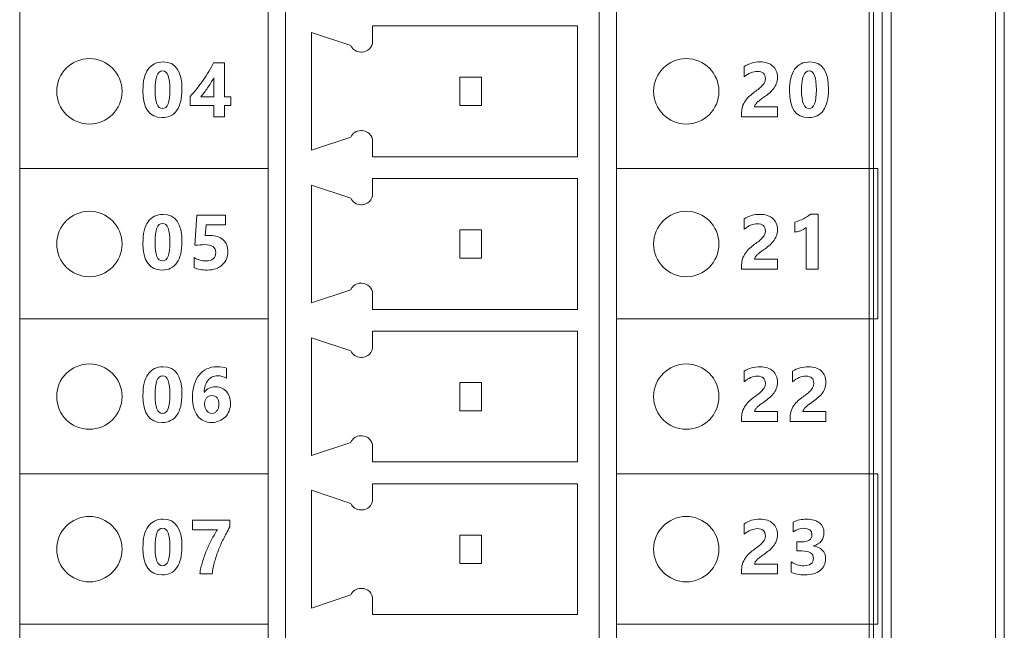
# Model space of a CAD drawing. Header units: millimetres. Extents: x 143 to 803, y 113 to 505.
# Tile 10 of 30: x 329 to 351, y 293 to 307. Entities that reach past the tile are written whole.
import ezdxf

# ---------------------------------------------------------------- set-up
doc = ezdxf.new("R2010")
doc.units = ezdxf.units.MM
doc.header["$MEASUREMENT"] = 0
doc.layers.add('layer 1', color=7, linetype='Continuous')

msp = doc.modelspace()

# ---------------------------------------------------------------- linework, layer by layer
at = {"layer": 'layer 1', "color": 250, "lineweight": 9}
for points in [[(348.183, 253.331), (348.183, 253.331), (348.183, 347.33), (348.183, 347.33)], [(348.283, 253.331), (348.283, 253.331), (348.283, 347.33), (348.283, 347.33)], [(348.483, 347.33), (348.483, 347.33), (348.483, 253.331), (348.483, 253.331)], [(348.683, 347.33), (348.683, 347.33), (348.683, 253.331), (348.683, 253.331)], [(351.083, 253.331), (351.083, 253.331), (351.083, 347.33), (351.083, 347.33)], [(351.283, 253.331), (351.283, 253.331), (351.283, 347.33), (351.283, 347.33)], [(341.983, 340.486), (341.983, 340.486), (341.983, 260.53), (341.983, 260.53)], [(328.683, 260.53), (328.683, 260.53), (328.683, 339.53), (328.683, 339.53)], [(342.383, 260.53), (342.383, 260.53), (342.383, 339.53), (342.383, 339.53)], [(334.383, 318.83), (334.383, 318.83), (334.383, 260.53), (334.383, 260.53)], [(334.783, 260.93), (334.783, 260.93), (334.783, 318.43), (334.783, 318.43)], [(341.483, 306.93), (341.483, 306.93), (336.783, 306.93), (336.783, 306.93)], [(336.783, 306.93), (336.783, 306.93), (336.783, 306.58), (336.783, 306.58)], [(341.483, 303.93), (341.483, 303.93), (341.483, 306.93), (341.483, 306.93)], [(335.383, 306.78), (335.383, 306.78), (336.283, 306.48), (336.283, 306.48)], [(335.383, 306.78), (335.383, 306.78), (335.383, 304.08), (335.383, 304.08)], [(336.283, 306.48), (336.323, 306.389), (336.413, 306.33), (336.512, 306.33)], [(336.533, 306.33), (336.533, 306.33), (336.512, 306.33), (336.512, 306.33)], [(339.283, 305.755), (339.283, 305.755), (338.783, 305.755), (338.783, 305.755)], [(338.783, 305.755), (338.783, 305.755), (338.783, 305.105), (338.783, 305.105)], [(339.283, 305.105), (339.283, 305.105), (339.283, 305.755), (339.283, 305.755)], [(338.783, 305.105), (338.783, 305.105), (339.283, 305.105), (339.283, 305.105)], [(336.512, 304.53), (336.413, 304.53), (336.323, 304.471), (336.283, 304.38)], [(336.512, 304.53), (336.512, 304.53), (336.533, 304.53), (336.533, 304.53)], [(336.283, 304.38), (336.283, 304.38), (335.383, 304.08), (335.383, 304.08)], [(336.783, 304.28), (336.783, 304.28), (336.783, 303.93), (336.783, 303.93)], [(336.783, 303.93), (336.783, 303.93), (341.483, 303.93), (341.483, 303.93)], [(341.483, 303.43), (341.483, 303.43), (336.783, 303.43), (336.783, 303.43)], [(336.783, 303.43), (336.783, 303.43), (336.783, 303.08), (336.783, 303.08)], [(341.483, 300.43), (341.483, 300.43), (341.483, 303.43), (341.483, 303.43)], [(335.383, 303.28), (335.383, 303.28), (336.283, 302.98), (336.283, 302.98)], [(335.383, 303.28), (335.383, 303.28), (335.383, 300.58), (335.383, 300.58)], [(336.283, 302.98), (336.323, 302.889), (336.413, 302.83), (336.512, 302.83)], [(336.533, 302.83), (336.533, 302.83), (336.512, 302.83), (336.512, 302.83)], [(339.283, 302.255), (339.283, 302.255), (338.783, 302.255), (338.783, 302.255)], [(338.783, 302.255), (338.783, 302.255), (338.783, 301.605), (338.783, 301.605)], [(339.283, 301.605), (339.283, 301.605), (339.283, 302.255), (339.283, 302.255)], [(338.783, 301.605), (338.783, 301.605), (339.283, 301.605), (339.283, 301.605)], [(336.512, 301.03), (336.413, 301.03), (336.323, 300.971), (336.283, 300.88)], [(336.512, 301.03), (336.512, 301.03), (336.533, 301.03), (336.533, 301.03)], [(336.283, 300.88), (336.283, 300.88), (335.383, 300.58), (335.383, 300.58)], [(336.783, 300.78), (336.783, 300.78), (336.783, 300.43), (336.783, 300.43)], [(336.783, 300.43), (336.783, 300.43), (341.483, 300.43), (341.483, 300.43)], [(341.483, 299.93), (341.483, 299.93), (336.783, 299.93), (336.783, 299.93)], [(336.783, 299.93), (336.783, 299.93), (336.783, 299.58), (336.783, 299.58)], [(341.483, 296.93), (341.483, 296.93), (341.483, 299.93), (341.483, 299.93)], [(335.383, 299.78), (335.383, 299.78), (336.283, 299.48), (336.283, 299.48)], [(335.383, 299.78), (335.383, 299.78), (335.383, 297.08), (335.383, 297.08)], [(336.283, 299.48), (336.323, 299.389), (336.413, 299.33), (336.512, 299.33)], [(336.533, 299.33), (336.533, 299.33), (336.512, 299.33), (336.512, 299.33)], [(339.283, 298.755), (339.283, 298.755), (338.783, 298.755), (338.783, 298.755)], [(338.783, 298.755), (338.783, 298.755), (338.783, 298.105), (338.783, 298.105)], [(339.283, 298.105), (339.283, 298.105), (339.283, 298.755), (339.283, 298.755)], [(338.783, 298.105), (338.783, 298.105), (339.283, 298.105), (339.283, 298.105)], [(336.512, 297.53), (336.413, 297.53), (336.323, 297.471), (336.283, 297.38)], [(336.512, 297.53), (336.512, 297.53), (336.533, 297.53), (336.533, 297.53)], [(336.283, 297.38), (336.283, 297.38), (335.383, 297.08), (335.383, 297.08)], [(336.783, 297.28), (336.783, 297.28), (336.783, 296.93), (336.783, 296.93)], [(336.783, 296.93), (336.783, 296.93), (341.483, 296.93), (341.483, 296.93)], [(341.483, 296.43), (341.483, 296.43), (336.783, 296.43), (336.783, 296.43)], [(336.783, 296.43), (336.783, 296.43), (336.783, 296.08), (336.783, 296.08)], [(341.483, 293.43), (341.483, 293.43), (341.483, 296.43), (341.483, 296.43)], [(335.383, 296.28), (335.383, 296.28), (336.283, 295.98), (336.283, 295.98)], [(335.383, 296.28), (335.383, 296.28), (335.383, 293.58), (335.383, 293.58)], [(336.283, 295.98), (336.323, 295.889), (336.413, 295.83), (336.512, 295.83)], [(336.533, 295.83), (336.533, 295.83), (336.512, 295.83), (336.512, 295.83)], [(339.283, 295.255), (339.283, 295.255), (338.783, 295.255), (338.783, 295.255)], [(338.783, 295.255), (338.783, 295.255), (338.783, 294.605), (338.783, 294.605)], [(339.283, 294.605), (339.283, 294.605), (339.283, 295.255), (339.283, 295.255)], [(338.783, 294.605), (338.783, 294.605), (339.283, 294.605), (339.283, 294.605)], [(336.512, 294.03), (336.413, 294.03), (336.323, 293.971), (336.283, 293.88)], [(336.512, 294.03), (336.512, 294.03), (336.533, 294.03), (336.533, 294.03)], [(336.283, 293.88), (336.283, 293.88), (335.383, 293.58), (335.383, 293.58)], [(336.783, 293.78), (336.783, 293.78), (336.783, 293.43), (336.783, 293.43)], [(336.783, 293.43), (336.783, 293.43), (341.483, 293.43), (341.483, 293.43)]]:
    msp.add_open_spline(points, degree=3, dxfattribs=at)
for points, knots in [([(336.533, 306.33), (336.599, 306.33), (336.663, 306.356), (336.71, 306.403), (336.71, 306.403), (336.757, 306.45), (336.783, 306.514), (336.783, 306.58)], [0, 0, 0, 0, 0.333333, 0.333333, 0.333333, 0.333333, 1, 1, 1, 1]), ([(330.283, 304.68), (330.697, 304.68), (331.033, 305.016), (331.033, 305.43), (331.033, 305.43), (331.033, 305.845), (330.697, 306.18), (330.283, 306.18), (330.283, 306.18), (329.869, 306.18), (329.533, 305.845), (329.533, 305.43), (329.533, 305.43), (329.533, 305.016), (329.869, 304.68), (330.283, 304.68)], [0, 0, 0, 0, 0.2, 0.2, 0.2, 0.2, 0.4, 0.4, 0.4, 0.4, 0.6, 0.6, 0.6, 0.6, 1, 1, 1, 1]), ([(331.953, 304.827), (331.659, 304.827), (331.512, 305.034), (331.512, 305.447), (331.512, 305.447), (331.512, 305.661), (331.552, 305.824), (331.631, 305.936), (331.631, 305.936), (331.711, 306.049), (331.826, 306.105), (331.977, 306.105), (331.977, 306.105), (332.264, 306.105), (332.408, 305.895), (332.408, 305.475), (332.408, 305.475), (332.408, 305.266), (332.368, 305.106), (332.29, 304.995), (332.29, 304.995), (332.212, 304.883), (332.1, 304.827), (331.953, 304.827)], [0, 0, 0, 0, 0.142857, 0.142857, 0.142857, 0.142857, 0.285714, 0.285714, 0.285714, 0.285714, 0.428571, 0.428571, 0.428571, 0.428571, 0.571429, 0.571429, 0.571429, 0.571429, 0.714286, 0.714286, 0.714286, 0.714286, 1, 1, 1, 1]), ([(333.384, 306.084), (333.384, 306.084), (333.384, 305.305), (333.384, 305.305), (333.384, 305.305), (333.384, 305.305), (333.533, 305.305), (333.533, 305.305), (333.533, 305.305), (333.533, 305.305), (333.533, 305.102), (333.533, 305.102), (333.533, 305.102), (333.533, 305.102), (333.384, 305.102), (333.384, 305.102), (333.384, 305.102), (333.384, 305.102), (333.384, 304.849), (333.384, 304.849), (333.384, 304.849), (333.384, 304.849), (333.136, 304.849), (333.136, 304.849), (333.136, 304.849), (333.136, 304.849), (333.136, 305.102), (333.136, 305.102), (333.136, 305.102), (333.136, 305.102), (332.598, 305.102), (332.598, 305.102), (332.598, 305.102), (332.598, 305.102), (332.598, 305.315), (332.598, 305.315), (332.598, 305.315), (332.646, 305.369), (332.695, 305.427), (332.746, 305.49), (332.746, 305.49), (332.797, 305.554), (332.846, 305.619), (332.894, 305.686), (332.894, 305.686), (332.942, 305.753), (332.986, 305.821), (333.027, 305.889), (333.027, 305.889), (333.068, 305.957), (333.103, 306.022), (333.132, 306.084), (333.132, 306.084), (333.132, 306.084), (333.384, 306.084), (333.384, 306.084)], [0, 0, 0, 0, 0.066667, 0.066667, 0.066667, 0.066667, 0.133333, 0.133333, 0.133333, 0.133333, 0.2, 0.2, 0.2, 0.2, 0.266667, 0.266667, 0.266667, 0.266667, 0.333333, 0.333333, 0.333333, 0.333333, 0.4, 0.4, 0.4, 0.4, 0.466667, 0.466667, 0.466667, 0.466667, 0.533333, 0.533333, 0.533333, 0.533333, 0.6, 0.6, 0.6, 0.6, 0.666667, 0.666667, 0.666667, 0.666667, 0.733333, 0.733333, 0.733333, 0.733333, 0.8, 0.8, 0.8, 0.8, 0.866667, 0.866667, 0.866667, 0.866667, 1, 1, 1, 1]), ([(343.983, 304.68), (344.397, 304.68), (344.733, 305.016), (344.733, 305.43), (344.733, 305.43), (344.733, 305.845), (344.397, 306.18), (343.983, 306.18), (343.983, 306.18), (343.569, 306.18), (343.233, 305.845), (343.233, 305.43), (343.233, 305.43), (343.233, 305.016), (343.569, 304.68), (343.983, 304.68)], [0, 0, 0, 0, 0.2, 0.2, 0.2, 0.2, 0.4, 0.4, 0.4, 0.4, 0.6, 0.6, 0.6, 0.6, 1, 1, 1, 1]), ([(345.551, 305.075), (345.551, 305.075), (346.074, 305.075), (346.074, 305.075), (346.074, 305.075), (346.074, 305.075), (346.074, 304.849), (346.074, 304.849), (346.074, 304.849), (346.074, 304.849), (345.253, 304.849), (345.253, 304.849), (345.253, 304.849), (345.253, 304.849), (345.253, 304.942), (345.253, 304.942), (345.253, 304.942), (345.253, 305.005), (345.263, 305.062), (345.285, 305.112), (345.285, 305.112), (345.306, 305.163), (345.332, 305.207), (345.364, 305.247), (345.364, 305.247), (345.396, 305.288), (345.432, 305.323), (345.47, 305.353), (345.47, 305.353), (345.508, 305.384), (345.544, 305.412), (345.579, 305.436), (345.579, 305.436), (345.615, 305.462), (345.647, 305.487), (345.674, 305.51), (345.674, 305.51), (345.701, 305.534), (345.724, 305.557), (345.743, 305.581), (345.743, 305.581), (345.762, 305.604), (345.775, 305.628), (345.785, 305.651), (345.785, 305.651), (345.794, 305.675), (345.799, 305.701), (345.799, 305.727), (345.799, 305.727), (345.799, 305.78), (345.784, 305.82), (345.754, 305.847), (345.754, 305.847), (345.724, 305.874), (345.678, 305.888), (345.617, 305.888), (345.617, 305.888), (345.511, 305.888), (345.409, 305.846), (345.312, 305.761), (345.312, 305.761), (345.312, 305.761), (345.312, 306), (345.312, 306), (345.312, 306), (345.419, 306.07), (345.541, 306.105), (345.676, 306.105), (345.676, 306.105), (345.738, 306.105), (345.794, 306.097), (345.844, 306.08), (345.844, 306.08), (345.893, 306.064), (345.936, 306.041), (345.97, 306.01), (345.97, 306.01), (346.005, 305.98), (346.03, 305.943), (346.049, 305.9), (346.049, 305.9), (346.067, 305.856), (346.076, 305.808), (346.076, 305.754), (346.076, 305.754), (346.076, 305.697), (346.067, 305.647), (346.05, 305.603), (346.05, 305.603), (346.032, 305.558), (346.009, 305.518), (345.98, 305.482), (345.98, 305.482), (345.951, 305.446), (345.918, 305.413), (345.879, 305.382), (345.879, 305.382), (345.842, 305.352), (345.802, 305.323), (345.762, 305.295), (345.762, 305.295), (345.734, 305.276), (345.708, 305.256), (345.682, 305.237), (345.682, 305.237), (345.656, 305.218), (345.634, 305.199), (345.614, 305.18), (345.614, 305.18), (345.595, 305.162), (345.579, 305.143), (345.568, 305.125), (345.568, 305.125), (345.556, 305.108), (345.551, 305.091), (345.551, 305.075)], [0, 0, 0, 0, 0.033333, 0.033333, 0.033333, 0.033333, 0.066667, 0.066667, 0.066667, 0.066667, 0.1, 0.1, 0.1, 0.1, 0.133333, 0.133333, 0.133333, 0.133333, 0.166667, 0.166667, 0.166667, 0.166667, 0.2, 0.2, 0.2, 0.2, 0.233333, 0.233333, 0.233333, 0.233333, 0.266667, 0.266667, 0.266667, 0.266667, 0.3, 0.3, 0.3, 0.3, 0.333333, 0.333333, 0.333333, 0.333333, 0.366667, 0.366667, 0.366667, 0.366667, 0.4, 0.4, 0.4, 0.4, 0.433333, 0.433333, 0.433333, 0.433333, 0.466667, 0.466667, 0.466667, 0.466667, 0.5, 0.5, 0.5, 0.5, 0.533333, 0.533333, 0.533333, 0.533333, 0.566667, 0.566667, 0.566667, 0.566667, 0.6, 0.6, 0.6, 0.6, 0.633333, 0.633333, 0.633333, 0.633333, 0.666667, 0.666667, 0.666667, 0.666667, 0.7, 0.7, 0.7, 0.7, 0.733333, 0.733333, 0.733333, 0.733333, 0.766667, 0.766667, 0.766667, 0.766667, 0.8, 0.8, 0.8, 0.8, 0.833333, 0.833333, 0.833333, 0.833333, 0.866667, 0.866667, 0.866667, 0.866667, 0.9, 0.9, 0.9, 0.9, 0.933333, 0.933333, 0.933333, 0.933333, 1, 1, 1, 1]), ([(346.793, 304.827), (346.499, 304.827), (346.352, 305.034), (346.352, 305.447), (346.352, 305.447), (346.352, 305.661), (346.392, 305.824), (346.471, 305.936), (346.471, 305.936), (346.551, 306.049), (346.666, 306.105), (346.817, 306.105), (346.817, 306.105), (347.104, 306.105), (347.248, 305.895), (347.248, 305.475), (347.248, 305.475), (347.248, 305.266), (347.209, 305.106), (347.13, 304.995), (347.13, 304.995), (347.052, 304.883), (346.94, 304.827), (346.793, 304.827)], [0, 0, 0, 0, 0.142857, 0.142857, 0.142857, 0.142857, 0.285714, 0.285714, 0.285714, 0.285714, 0.428571, 0.428571, 0.428571, 0.428571, 0.571429, 0.571429, 0.571429, 0.571429, 0.714286, 0.714286, 0.714286, 0.714286, 1, 1, 1, 1]), ([(331.965, 305.897), (331.847, 305.897), (331.789, 305.75), (331.789, 305.454), (331.789, 305.454), (331.789, 305.175), (331.846, 305.036), (331.961, 305.036), (331.961, 305.036), (332.074, 305.036), (332.131, 305.18), (332.131, 305.467), (332.131, 305.467), (332.131, 305.754), (332.075, 305.897), (331.965, 305.897)], [0, 0, 0, 0, 0.2, 0.2, 0.2, 0.2, 0.4, 0.4, 0.4, 0.4, 0.6, 0.6, 0.6, 0.6, 1, 1, 1, 1]), ([(346.805, 305.897), (346.688, 305.897), (346.629, 305.75), (346.629, 305.454), (346.629, 305.454), (346.629, 305.175), (346.686, 305.036), (346.802, 305.036), (346.802, 305.036), (346.914, 305.036), (346.971, 305.18), (346.971, 305.467), (346.971, 305.467), (346.971, 305.754), (346.916, 305.897), (346.805, 305.897)], [0, 0, 0, 0, 0.2, 0.2, 0.2, 0.2, 0.4, 0.4, 0.4, 0.4, 0.6, 0.6, 0.6, 0.6, 1, 1, 1, 1]), ([(332.841, 305.305), (332.841, 305.305), (333.136, 305.305), (333.136, 305.305), (333.136, 305.305), (333.136, 305.305), (333.136, 305.737), (333.136, 305.737), (333.136, 305.737), (333.116, 305.7), (333.094, 305.662), (333.071, 305.624), (333.071, 305.624), (333.047, 305.585), (333.023, 305.548), (332.997, 305.511), (332.997, 305.511), (332.971, 305.474), (332.945, 305.438), (332.918, 305.403), (332.918, 305.403), (332.892, 305.369), (332.866, 305.336), (332.841, 305.305)], [0, 0, 0, 0, 0.142857, 0.142857, 0.142857, 0.142857, 0.285714, 0.285714, 0.285714, 0.285714, 0.428571, 0.428571, 0.428571, 0.428571, 0.571429, 0.571429, 0.571429, 0.571429, 0.714286, 0.714286, 0.714286, 0.714286, 1, 1, 1, 1]), ([(336.783, 304.28), (336.783, 304.347), (336.757, 304.41), (336.71, 304.457), (336.71, 304.457), (336.663, 304.504), (336.599, 304.53), (336.533, 304.53)], [0, 0, 0, 0, 0.333333, 0.333333, 0.333333, 0.333333, 1, 1, 1, 1]), ([(328.683, 303.658), (330.583, 303.658), (332.483, 303.658), (334.383, 303.658), (334.383, 303.658), (334.383, 302.51), (334.383, 301.361), (334.383, 300.213), (334.383, 300.213), (332.483, 300.213), (330.583, 300.213), (328.683, 300.213), (328.683, 300.213), (328.683, 301.361), (328.683, 302.51), (328.683, 303.658)], [0, 0, 0, 0, 0.2, 0.2, 0.2, 0.2, 0.4, 0.4, 0.4, 0.4, 0.6, 0.6, 0.6, 0.6, 1, 1, 1, 1]), ([(342.383, 303.658), (344.383, 303.658), (346.383, 303.658), (348.383, 303.658), (348.383, 303.658), (348.383, 302.51), (348.383, 301.361), (348.383, 300.213), (348.383, 300.213), (346.383, 300.213), (344.383, 300.213), (342.383, 300.213), (342.383, 300.213), (342.383, 301.361), (342.383, 302.51), (342.383, 303.658)], [0, 0, 0, 0, 0.2, 0.2, 0.2, 0.2, 0.4, 0.4, 0.4, 0.4, 0.6, 0.6, 0.6, 0.6, 1, 1, 1, 1]), ([(336.533, 302.83), (336.599, 302.83), (336.663, 302.857), (336.71, 302.903), (336.71, 302.903), (336.757, 302.95), (336.783, 303.014), (336.783, 303.08)], [0, 0, 0, 0, 0.333333, 0.333333, 0.333333, 0.333333, 1, 1, 1, 1]), ([(330.283, 301.18), (330.697, 301.18), (331.033, 301.516), (331.033, 301.93), (331.033, 301.93), (331.033, 302.344), (330.697, 302.68), (330.283, 302.68), (330.283, 302.68), (329.869, 302.68), (329.533, 302.344), (329.533, 301.93), (329.533, 301.93), (329.533, 301.516), (329.869, 301.18), (330.283, 301.18)], [0, 0, 0, 0, 0.2, 0.2, 0.2, 0.2, 0.4, 0.4, 0.4, 0.4, 0.6, 0.6, 0.6, 0.6, 1, 1, 1, 1]), ([(343.983, 301.18), (344.397, 301.18), (344.733, 301.516), (344.733, 301.93), (344.733, 301.93), (344.733, 302.344), (344.397, 302.68), (343.983, 302.68), (343.983, 302.68), (343.569, 302.68), (343.233, 302.344), (343.233, 301.93), (343.233, 301.93), (343.233, 301.516), (343.569, 301.18), (343.983, 301.18)], [0, 0, 0, 0, 0.2, 0.2, 0.2, 0.2, 0.4, 0.4, 0.4, 0.4, 0.6, 0.6, 0.6, 0.6, 1, 1, 1, 1]), ([(347.009, 302.616), (347.009, 302.616), (347.009, 301.354), (347.009, 301.354), (347.009, 301.354), (347.009, 301.354), (346.738, 301.354), (346.738, 301.354), (346.738, 301.354), (346.738, 301.354), (346.738, 302.309), (346.738, 302.309), (346.738, 302.309), (346.723, 302.296), (346.706, 302.284), (346.685, 302.272), (346.685, 302.272), (346.665, 302.26), (346.643, 302.25), (346.62, 302.24), (346.62, 302.24), (346.597, 302.231), (346.573, 302.223), (346.549, 302.216), (346.549, 302.216), (346.524, 302.21), (346.499, 302.205), (346.475, 302.202), (346.475, 302.202), (346.475, 302.202), (346.475, 302.431), (346.475, 302.431), (346.475, 302.431), (346.546, 302.452), (346.612, 302.478), (346.675, 302.51), (346.675, 302.51), (346.738, 302.542), (346.794, 302.577), (346.845, 302.616), (346.845, 302.616), (346.845, 302.616), (347.009, 302.616), (347.009, 302.616)], [0, 0, 0, 0, 0.083333, 0.083333, 0.083333, 0.083333, 0.166667, 0.166667, 0.166667, 0.166667, 0.25, 0.25, 0.25, 0.25, 0.333333, 0.333333, 0.333333, 0.333333, 0.416667, 0.416667, 0.416667, 0.416667, 0.5, 0.5, 0.5, 0.5, 0.583333, 0.583333, 0.583333, 0.583333, 0.666667, 0.666667, 0.666667, 0.666667, 0.75, 0.75, 0.75, 0.75, 0.833333, 0.833333, 0.833333, 0.833333, 1, 1, 1, 1]), ([(331.953, 301.332), (331.659, 301.332), (331.512, 301.539), (331.512, 301.951), (331.512, 301.951), (331.512, 302.165), (331.552, 302.328), (331.631, 302.441), (331.631, 302.441), (331.711, 302.553), (331.826, 302.609), (331.977, 302.609), (331.977, 302.609), (332.264, 302.609), (332.408, 302.4), (332.408, 301.98), (332.408, 301.98), (332.408, 301.771), (332.368, 301.611), (332.29, 301.499), (332.29, 301.499), (332.212, 301.388), (332.1, 301.332), (331.953, 301.332)], [0, 0, 0, 0, 0.142857, 0.142857, 0.142857, 0.142857, 0.285714, 0.285714, 0.285714, 0.285714, 0.428571, 0.428571, 0.428571, 0.428571, 0.571429, 0.571429, 0.571429, 0.571429, 0.714286, 0.714286, 0.714286, 0.714286, 1, 1, 1, 1]), ([(331.965, 302.401), (331.847, 302.401), (331.789, 302.254), (331.789, 301.958), (331.789, 301.958), (331.789, 301.68), (331.846, 301.541), (331.961, 301.541), (331.961, 301.541), (332.074, 301.541), (332.131, 301.684), (332.131, 301.971), (332.131, 301.971), (332.131, 302.258), (332.075, 302.401), (331.965, 302.401)], [0, 0, 0, 0, 0.2, 0.2, 0.2, 0.2, 0.4, 0.4, 0.4, 0.4, 0.6, 0.6, 0.6, 0.6, 1, 1, 1, 1]), ([(332.687, 301.385), (332.687, 301.385), (332.687, 301.618), (332.687, 301.618), (332.687, 301.618), (332.771, 301.566), (332.861, 301.541), (332.956, 301.541), (332.956, 301.541), (333.028, 301.541), (333.084, 301.558), (333.125, 301.592), (333.125, 301.592), (333.165, 301.626), (333.185, 301.672), (333.185, 301.731), (333.185, 301.731), (333.185, 301.853), (333.099, 301.914), (332.926, 301.914), (332.926, 301.914), (332.862, 301.914), (332.789, 301.909), (332.705, 301.899), (332.705, 301.899), (332.705, 301.899), (332.752, 302.588), (332.752, 302.588), (332.752, 302.588), (332.752, 302.588), (333.406, 302.588), (333.406, 302.588), (333.406, 302.588), (333.406, 302.588), (333.406, 302.366), (333.406, 302.366), (333.406, 302.366), (333.406, 302.366), (332.96, 302.366), (332.96, 302.366), (332.96, 302.366), (332.96, 302.366), (332.942, 302.119), (332.942, 302.119), (332.942, 302.119), (332.987, 302.123), (333.025, 302.124), (333.057, 302.124), (333.057, 302.124), (333.184, 302.124), (333.283, 302.091), (333.355, 302.024), (333.355, 302.024), (333.427, 301.958), (333.463, 301.868), (333.463, 301.756), (333.463, 301.756), (333.463, 301.631), (333.42, 301.529), (333.334, 301.451), (333.334, 301.451), (333.249, 301.371), (333.133, 301.332), (332.986, 301.332), (332.986, 301.332), (332.868, 301.332), (332.767, 301.35), (332.687, 301.385)], [0, 0, 0, 0, 0.055556, 0.055556, 0.055556, 0.055556, 0.111111, 0.111111, 0.111111, 0.111111, 0.166667, 0.166667, 0.166667, 0.166667, 0.222222, 0.222222, 0.222222, 0.222222, 0.277778, 0.277778, 0.277778, 0.277778, 0.333333, 0.333333, 0.333333, 0.333333, 0.388889, 0.388889, 0.388889, 0.388889, 0.444444, 0.444444, 0.444444, 0.444444, 0.5, 0.5, 0.5, 0.5, 0.555556, 0.555556, 0.555556, 0.555556, 0.611111, 0.611111, 0.611111, 0.611111, 0.666667, 0.666667, 0.666667, 0.666667, 0.722222, 0.722222, 0.722222, 0.722222, 0.777778, 0.777778, 0.777778, 0.777778, 0.833333, 0.833333, 0.833333, 0.833333, 0.888889, 0.888889, 0.888889, 0.888889, 1, 1, 1, 1]), ([(345.551, 301.579), (345.551, 301.579), (346.074, 301.579), (346.074, 301.579), (346.074, 301.579), (346.074, 301.579), (346.074, 301.354), (346.074, 301.354), (346.074, 301.354), (346.074, 301.354), (345.253, 301.354), (345.253, 301.354), (345.253, 301.354), (345.253, 301.354), (345.253, 301.446), (345.253, 301.446), (345.253, 301.446), (345.253, 301.51), (345.263, 301.566), (345.285, 301.617), (345.285, 301.617), (345.306, 301.667), (345.332, 301.712), (345.364, 301.752), (345.364, 301.752), (345.396, 301.792), (345.432, 301.827), (345.47, 301.858), (345.47, 301.858), (345.508, 301.888), (345.544, 301.916), (345.579, 301.941), (345.579, 301.941), (345.615, 301.967), (345.647, 301.992), (345.674, 302.015), (345.674, 302.015), (345.701, 302.038), (345.724, 302.062), (345.743, 302.085), (345.743, 302.085), (345.762, 302.109), (345.775, 302.132), (345.785, 302.156), (345.785, 302.156), (345.794, 302.18), (345.799, 302.205), (345.799, 302.232), (345.799, 302.232), (345.799, 302.285), (345.784, 302.325), (345.754, 302.352), (345.754, 302.352), (345.724, 302.379), (345.678, 302.392), (345.617, 302.392), (345.617, 302.392), (345.511, 302.392), (345.409, 302.35), (345.312, 302.266), (345.312, 302.266), (345.312, 302.266), (345.312, 302.505), (345.312, 302.505), (345.312, 302.505), (345.419, 302.574), (345.541, 302.609), (345.676, 302.609), (345.676, 302.609), (345.738, 302.609), (345.794, 302.601), (345.844, 302.585), (345.844, 302.585), (345.893, 302.568), (345.936, 302.545), (345.97, 302.514), (345.97, 302.514), (346.005, 302.484), (346.03, 302.447), (346.049, 302.404), (346.049, 302.404), (346.067, 302.361), (346.076, 302.312), (346.076, 302.259), (346.076, 302.259), (346.076, 302.202), (346.067, 302.151), (346.05, 302.107), (346.05, 302.107), (346.032, 302.063), (346.009, 302.023), (345.98, 301.987), (345.98, 301.987), (345.951, 301.95), (345.918, 301.917), (345.879, 301.887), (345.879, 301.887), (345.842, 301.857), (345.802, 301.828), (345.762, 301.8), (345.762, 301.8), (345.734, 301.78), (345.708, 301.761), (345.682, 301.742), (345.682, 301.742), (345.656, 301.722), (345.634, 301.703), (345.614, 301.685), (345.614, 301.685), (345.595, 301.666), (345.579, 301.648), (345.568, 301.63), (345.568, 301.63), (345.556, 301.612), (345.551, 301.595), (345.551, 301.579)], [0, 0, 0, 0, 0.033333, 0.033333, 0.033333, 0.033333, 0.066667, 0.066667, 0.066667, 0.066667, 0.1, 0.1, 0.1, 0.1, 0.133333, 0.133333, 0.133333, 0.133333, 0.166667, 0.166667, 0.166667, 0.166667, 0.2, 0.2, 0.2, 0.2, 0.233333, 0.233333, 0.233333, 0.233333, 0.266667, 0.266667, 0.266667, 0.266667, 0.3, 0.3, 0.3, 0.3, 0.333333, 0.333333, 0.333333, 0.333333, 0.366667, 0.366667, 0.366667, 0.366667, 0.4, 0.4, 0.4, 0.4, 0.433333, 0.433333, 0.433333, 0.433333, 0.466667, 0.466667, 0.466667, 0.466667, 0.5, 0.5, 0.5, 0.5, 0.533333, 0.533333, 0.533333, 0.533333, 0.566667, 0.566667, 0.566667, 0.566667, 0.6, 0.6, 0.6, 0.6, 0.633333, 0.633333, 0.633333, 0.633333, 0.666667, 0.666667, 0.666667, 0.666667, 0.7, 0.7, 0.7, 0.7, 0.733333, 0.733333, 0.733333, 0.733333, 0.766667, 0.766667, 0.766667, 0.766667, 0.8, 0.8, 0.8, 0.8, 0.833333, 0.833333, 0.833333, 0.833333, 0.866667, 0.866667, 0.866667, 0.866667, 0.9, 0.9, 0.9, 0.9, 0.933333, 0.933333, 0.933333, 0.933333, 1, 1, 1, 1]), ([(336.783, 300.78), (336.783, 300.846), (336.757, 300.91), (336.71, 300.957), (336.71, 300.957), (336.663, 301.004), (336.599, 301.03), (336.533, 301.03)], [0, 0, 0, 0, 0.333333, 0.333333, 0.333333, 0.333333, 1, 1, 1, 1]), ([(336.533, 299.33), (336.599, 299.33), (336.663, 299.357), (336.71, 299.404), (336.71, 299.404), (336.757, 299.45), (336.783, 299.514), (336.783, 299.58)], [0, 0, 0, 0, 0.333333, 0.333333, 0.333333, 0.333333, 1, 1, 1, 1]), ([(330.283, 297.68), (330.697, 297.68), (331.033, 298.016), (331.033, 298.43), (331.033, 298.43), (331.033, 298.844), (330.697, 299.18), (330.283, 299.18), (330.283, 299.18), (329.869, 299.18), (329.533, 298.844), (329.533, 298.43), (329.533, 298.43), (329.533, 298.016), (329.869, 297.68), (330.283, 297.68)], [0, 0, 0, 0, 0.2, 0.2, 0.2, 0.2, 0.4, 0.4, 0.4, 0.4, 0.6, 0.6, 0.6, 0.6, 1, 1, 1, 1]), ([(331.953, 297.836), (331.659, 297.836), (331.512, 298.043), (331.512, 298.456), (331.512, 298.456), (331.512, 298.67), (331.552, 298.833), (331.631, 298.946), (331.631, 298.946), (331.711, 299.058), (331.826, 299.114), (331.977, 299.114), (331.977, 299.114), (332.264, 299.114), (332.408, 298.904), (332.408, 298.484), (332.408, 298.484), (332.408, 298.275), (332.368, 298.115), (332.29, 298.004), (332.29, 298.004), (332.212, 297.892), (332.1, 297.836), (331.953, 297.836)], [0, 0, 0, 0, 0.142857, 0.142857, 0.142857, 0.142857, 0.285714, 0.285714, 0.285714, 0.285714, 0.428571, 0.428571, 0.428571, 0.428571, 0.571429, 0.571429, 0.571429, 0.571429, 0.714286, 0.714286, 0.714286, 0.714286, 1, 1, 1, 1]), ([(333.52, 298.269), (333.52, 298.208), (333.51, 298.151), (333.488, 298.098), (333.488, 298.098), (333.467, 298.046), (333.438, 298), (333.4, 297.961), (333.4, 297.961), (333.362, 297.922), (333.317, 297.892), (333.264, 297.87), (333.264, 297.87), (333.212, 297.847), (333.155, 297.836), (333.093, 297.836), (333.093, 297.836), (333.024, 297.836), (332.961, 297.85), (332.907, 297.875), (332.907, 297.875), (332.852, 297.901), (332.805, 297.939), (332.767, 297.988), (332.767, 297.988), (332.73, 298.037), (332.701, 298.097), (332.681, 298.168), (332.681, 298.168), (332.66, 298.239), (332.651, 298.32), (332.651, 298.41), (332.651, 298.41), (332.651, 298.516), (332.663, 298.613), (332.69, 298.699), (332.69, 298.699), (332.716, 298.785), (332.753, 298.859), (332.802, 298.921), (332.802, 298.921), (332.85, 298.982), (332.909, 299.03), (332.978, 299.063), (332.978, 299.063), (333.047, 299.097), (333.124, 299.114), (333.21, 299.114), (333.21, 299.114), (333.306, 299.114), (333.379, 299.102), (333.432, 299.08), (333.432, 299.08), (333.432, 299.08), (333.432, 298.853), (333.432, 298.853), (333.432, 298.853), (333.37, 298.888), (333.301, 298.906), (333.228, 298.906), (333.228, 298.906), (333.182, 298.906), (333.14, 298.897), (333.103, 298.88), (333.103, 298.88), (333.065, 298.862), (333.033, 298.837), (333.007, 298.804), (333.007, 298.804), (332.98, 298.771), (332.959, 298.731), (332.944, 298.685), (332.944, 298.685), (332.929, 298.639), (332.92, 298.588), (332.919, 298.531), (332.919, 298.531), (332.919, 298.531), (332.924, 298.531), (332.924, 298.531), (332.924, 298.531), (332.983, 298.612), (333.069, 298.652), (333.184, 298.652), (333.184, 298.652), (333.234, 298.652), (333.281, 298.643), (333.322, 298.624), (333.322, 298.624), (333.364, 298.606), (333.399, 298.58), (333.428, 298.547), (333.428, 298.547), (333.457, 298.513), (333.48, 298.473), (333.496, 298.426), (333.496, 298.426), (333.512, 298.378), (333.52, 298.326), (333.52, 298.269)], [0, 0, 0, 0, 0.038462, 0.038462, 0.038462, 0.038462, 0.076923, 0.076923, 0.076923, 0.076923, 0.115385, 0.115385, 0.115385, 0.115385, 0.153846, 0.153846, 0.153846, 0.153846, 0.192308, 0.192308, 0.192308, 0.192308, 0.230769, 0.230769, 0.230769, 0.230769, 0.269231, 0.269231, 0.269231, 0.269231, 0.307692, 0.307692, 0.307692, 0.307692, 0.346154, 0.346154, 0.346154, 0.346154, 0.384615, 0.384615, 0.384615, 0.384615, 0.423077, 0.423077, 0.423077, 0.423077, 0.461538, 0.461538, 0.461538, 0.461538, 0.5, 0.5, 0.5, 0.5, 0.538462, 0.538462, 0.538462, 0.538462, 0.576923, 0.576923, 0.576923, 0.576923, 0.615385, 0.615385, 0.615385, 0.615385, 0.653846, 0.653846, 0.653846, 0.653846, 0.692308, 0.692308, 0.692308, 0.692308, 0.730769, 0.730769, 0.730769, 0.730769, 0.769231, 0.769231, 0.769231, 0.769231, 0.807692, 0.807692, 0.807692, 0.807692, 0.846154, 0.846154, 0.846154, 0.846154, 0.884615, 0.884615, 0.884615, 0.884615, 0.923077, 0.923077, 0.923077, 0.923077, 1, 1, 1, 1]), ([(343.983, 297.68), (344.397, 297.68), (344.733, 298.016), (344.733, 298.43), (344.733, 298.43), (344.733, 298.844), (344.397, 299.18), (343.983, 299.18), (343.983, 299.18), (343.569, 299.18), (343.233, 298.844), (343.233, 298.43), (343.233, 298.43), (343.233, 298.016), (343.569, 297.68), (343.983, 297.68)], [0, 0, 0, 0, 0.2, 0.2, 0.2, 0.2, 0.4, 0.4, 0.4, 0.4, 0.6, 0.6, 0.6, 0.6, 1, 1, 1, 1]), ([(345.551, 298.084), (345.551, 298.084), (346.074, 298.084), (346.074, 298.084), (346.074, 298.084), (346.074, 298.084), (346.074, 297.858), (346.074, 297.858), (346.074, 297.858), (346.074, 297.858), (345.253, 297.858), (345.253, 297.858), (345.253, 297.858), (345.253, 297.858), (345.253, 297.951), (345.253, 297.951), (345.253, 297.951), (345.253, 298.014), (345.263, 298.071), (345.285, 298.121), (345.285, 298.121), (345.306, 298.172), (345.332, 298.216), (345.364, 298.256), (345.364, 298.256), (345.396, 298.297), (345.432, 298.332), (345.47, 298.362), (345.47, 298.362), (345.508, 298.393), (345.544, 298.421), (345.579, 298.445), (345.579, 298.445), (345.615, 298.471), (345.647, 298.496), (345.674, 298.519), (345.674, 298.519), (345.701, 298.543), (345.724, 298.566), (345.743, 298.59), (345.743, 298.59), (345.762, 298.613), (345.775, 298.637), (345.785, 298.66), (345.785, 298.66), (345.794, 298.684), (345.799, 298.709), (345.799, 298.736), (345.799, 298.736), (345.799, 298.789), (345.784, 298.829), (345.754, 298.856), (345.754, 298.856), (345.724, 298.883), (345.678, 298.897), (345.617, 298.897), (345.617, 298.897), (345.511, 298.897), (345.409, 298.855), (345.312, 298.77), (345.312, 298.77), (345.312, 298.77), (345.312, 299.009), (345.312, 299.009), (345.312, 299.009), (345.419, 299.079), (345.541, 299.114), (345.676, 299.114), (345.676, 299.114), (345.738, 299.114), (345.794, 299.105), (345.844, 299.089), (345.844, 299.089), (345.893, 299.073), (345.936, 299.049), (345.97, 299.019), (345.97, 299.019), (346.005, 298.989), (346.03, 298.952), (346.049, 298.908), (346.049, 298.908), (346.067, 298.865), (346.076, 298.817), (346.076, 298.763), (346.076, 298.763), (346.076, 298.706), (346.067, 298.656), (346.05, 298.612), (346.05, 298.612), (346.032, 298.567), (346.009, 298.527), (345.98, 298.491), (345.98, 298.491), (345.951, 298.455), (345.918, 298.422), (345.879, 298.392), (345.879, 298.392), (345.842, 298.361), (345.802, 298.332), (345.762, 298.304), (345.762, 298.304), (345.734, 298.285), (345.708, 298.265), (345.682, 298.246), (345.682, 298.246), (345.656, 298.227), (345.634, 298.208), (345.614, 298.189), (345.614, 298.189), (345.595, 298.171), (345.579, 298.152), (345.568, 298.134), (345.568, 298.134), (345.556, 298.117), (345.551, 298.1), (345.551, 298.084)], [0, 0, 0, 0, 0.033333, 0.033333, 0.033333, 0.033333, 0.066667, 0.066667, 0.066667, 0.066667, 0.1, 0.1, 0.1, 0.1, 0.133333, 0.133333, 0.133333, 0.133333, 0.166667, 0.166667, 0.166667, 0.166667, 0.2, 0.2, 0.2, 0.2, 0.233333, 0.233333, 0.233333, 0.233333, 0.266667, 0.266667, 0.266667, 0.266667, 0.3, 0.3, 0.3, 0.3, 0.333333, 0.333333, 0.333333, 0.333333, 0.366667, 0.366667, 0.366667, 0.366667, 0.4, 0.4, 0.4, 0.4, 0.433333, 0.433333, 0.433333, 0.433333, 0.466667, 0.466667, 0.466667, 0.466667, 0.5, 0.5, 0.5, 0.5, 0.533333, 0.533333, 0.533333, 0.533333, 0.566667, 0.566667, 0.566667, 0.566667, 0.6, 0.6, 0.6, 0.6, 0.633333, 0.633333, 0.633333, 0.633333, 0.666667, 0.666667, 0.666667, 0.666667, 0.7, 0.7, 0.7, 0.7, 0.733333, 0.733333, 0.733333, 0.733333, 0.766667, 0.766667, 0.766667, 0.766667, 0.8, 0.8, 0.8, 0.8, 0.833333, 0.833333, 0.833333, 0.833333, 0.866667, 0.866667, 0.866667, 0.866667, 0.9, 0.9, 0.9, 0.9, 0.933333, 0.933333, 0.933333, 0.933333, 1, 1, 1, 1]), ([(346.662, 298.084), (346.662, 298.084), (347.186, 298.084), (347.186, 298.084), (347.186, 298.084), (347.186, 298.084), (347.186, 297.858), (347.186, 297.858), (347.186, 297.858), (347.186, 297.858), (346.364, 297.858), (346.364, 297.858), (346.364, 297.858), (346.364, 297.858), (346.364, 297.951), (346.364, 297.951), (346.364, 297.951), (346.364, 298.014), (346.375, 298.071), (346.396, 298.121), (346.396, 298.121), (346.417, 298.172), (346.444, 298.216), (346.476, 298.256), (346.476, 298.256), (346.508, 298.297), (346.543, 298.332), (346.582, 298.362), (346.582, 298.362), (346.62, 298.393), (346.656, 298.421), (346.691, 298.445), (346.691, 298.445), (346.727, 298.471), (346.759, 298.496), (346.786, 298.519), (346.786, 298.519), (346.813, 298.543), (346.836, 298.566), (346.855, 298.59), (346.855, 298.59), (346.873, 298.613), (346.887, 298.637), (346.896, 298.66), (346.896, 298.66), (346.906, 298.684), (346.91, 298.709), (346.91, 298.736), (346.91, 298.736), (346.91, 298.789), (346.895, 298.829), (346.865, 298.856), (346.865, 298.856), (346.836, 298.883), (346.79, 298.897), (346.728, 298.897), (346.728, 298.897), (346.622, 298.897), (346.52, 298.855), (346.423, 298.77), (346.423, 298.77), (346.423, 298.77), (346.423, 299.009), (346.423, 299.009), (346.423, 299.009), (346.531, 299.079), (346.652, 299.114), (346.787, 299.114), (346.787, 299.114), (346.85, 299.114), (346.906, 299.105), (346.955, 299.089), (346.955, 299.089), (347.005, 299.073), (347.047, 299.049), (347.082, 299.019), (347.082, 299.019), (347.116, 298.989), (347.142, 298.952), (347.16, 298.908), (347.16, 298.908), (347.178, 298.865), (347.188, 298.817), (347.188, 298.763), (347.188, 298.763), (347.188, 298.706), (347.179, 298.656), (347.161, 298.612), (347.161, 298.612), (347.144, 298.567), (347.12, 298.527), (347.092, 298.491), (347.092, 298.491), (347.063, 298.455), (347.029, 298.422), (346.991, 298.392), (346.991, 298.392), (346.953, 298.361), (346.914, 298.332), (346.873, 298.304), (346.873, 298.304), (346.846, 298.285), (346.819, 298.265), (346.794, 298.246), (346.794, 298.246), (346.768, 298.227), (346.745, 298.208), (346.726, 298.189), (346.726, 298.189), (346.706, 298.171), (346.691, 298.152), (346.679, 298.134), (346.679, 298.134), (346.668, 298.117), (346.662, 298.1), (346.662, 298.084)], [0, 0, 0, 0, 0.033333, 0.033333, 0.033333, 0.033333, 0.066667, 0.066667, 0.066667, 0.066667, 0.1, 0.1, 0.1, 0.1, 0.133333, 0.133333, 0.133333, 0.133333, 0.166667, 0.166667, 0.166667, 0.166667, 0.2, 0.2, 0.2, 0.2, 0.233333, 0.233333, 0.233333, 0.233333, 0.266667, 0.266667, 0.266667, 0.266667, 0.3, 0.3, 0.3, 0.3, 0.333333, 0.333333, 0.333333, 0.333333, 0.366667, 0.366667, 0.366667, 0.366667, 0.4, 0.4, 0.4, 0.4, 0.433333, 0.433333, 0.433333, 0.433333, 0.466667, 0.466667, 0.466667, 0.466667, 0.5, 0.5, 0.5, 0.5, 0.533333, 0.533333, 0.533333, 0.533333, 0.566667, 0.566667, 0.566667, 0.566667, 0.6, 0.6, 0.6, 0.6, 0.633333, 0.633333, 0.633333, 0.633333, 0.666667, 0.666667, 0.666667, 0.666667, 0.7, 0.7, 0.7, 0.7, 0.733333, 0.733333, 0.733333, 0.733333, 0.766667, 0.766667, 0.766667, 0.766667, 0.8, 0.8, 0.8, 0.8, 0.833333, 0.833333, 0.833333, 0.833333, 0.866667, 0.866667, 0.866667, 0.866667, 0.9, 0.9, 0.9, 0.9, 0.933333, 0.933333, 0.933333, 0.933333, 1, 1, 1, 1]), ([(331.965, 298.906), (331.847, 298.906), (331.789, 298.758), (331.789, 298.463), (331.789, 298.463), (331.789, 298.184), (331.846, 298.045), (331.961, 298.045), (331.961, 298.045), (332.074, 298.045), (332.131, 298.189), (332.131, 298.476), (332.131, 298.476), (332.131, 298.763), (332.075, 298.906), (331.965, 298.906)], [0, 0, 0, 0, 0.2, 0.2, 0.2, 0.2, 0.4, 0.4, 0.4, 0.4, 0.6, 0.6, 0.6, 0.6, 1, 1, 1, 1]), ([(333.254, 298.252), (333.254, 298.384), (333.2, 298.451), (333.092, 298.451), (333.092, 298.451), (333.067, 298.451), (333.044, 298.446), (333.024, 298.437), (333.024, 298.437), (333.004, 298.428), (332.987, 298.415), (332.973, 298.398), (332.973, 298.398), (332.958, 298.381), (332.947, 298.361), (332.94, 298.339), (332.94, 298.339), (332.932, 298.316), (332.928, 298.292), (332.928, 298.264), (332.928, 298.264), (332.928, 298.233), (332.932, 298.205), (332.94, 298.178), (332.94, 298.178), (332.948, 298.152), (332.959, 298.129), (332.974, 298.109), (332.974, 298.109), (332.989, 298.089), (333.006, 298.074), (333.026, 298.062), (333.026, 298.062), (333.046, 298.051), (333.068, 298.045), (333.093, 298.045), (333.093, 298.045), (333.118, 298.045), (333.14, 298.05), (333.16, 298.06), (333.16, 298.06), (333.18, 298.07), (333.197, 298.084), (333.211, 298.102), (333.211, 298.102), (333.225, 298.12), (333.236, 298.142), (333.243, 298.167), (333.243, 298.167), (333.25, 298.193), (333.254, 298.221), (333.254, 298.252)], [0, 0, 0, 0, 0.071429, 0.071429, 0.071429, 0.071429, 0.142857, 0.142857, 0.142857, 0.142857, 0.214286, 0.214286, 0.214286, 0.214286, 0.285714, 0.285714, 0.285714, 0.285714, 0.357143, 0.357143, 0.357143, 0.357143, 0.428571, 0.428571, 0.428571, 0.428571, 0.5, 0.5, 0.5, 0.5, 0.571429, 0.571429, 0.571429, 0.571429, 0.642857, 0.642857, 0.642857, 0.642857, 0.714286, 0.714286, 0.714286, 0.714286, 0.785714, 0.785714, 0.785714, 0.785714, 0.857143, 0.857143, 0.857143, 0.857143, 1, 1, 1, 1]), ([(336.783, 297.28), (336.783, 297.346), (336.757, 297.41), (336.71, 297.457), (336.71, 297.457), (336.663, 297.504), (336.599, 297.53), (336.533, 297.53)], [0, 0, 0, 0, 0.333333, 0.333333, 0.333333, 0.333333, 1, 1, 1, 1]), ([(328.683, 296.655), (330.583, 296.655), (332.483, 296.655), (334.383, 296.655), (334.383, 296.655), (334.383, 295.506), (334.383, 294.358), (334.383, 293.21), (334.383, 293.21), (332.483, 293.21), (330.583, 293.21), (328.683, 293.21), (328.683, 293.21), (328.683, 294.358), (328.683, 295.506), (328.683, 296.655)], [0, 0, 0, 0, 0.2, 0.2, 0.2, 0.2, 0.4, 0.4, 0.4, 0.4, 0.6, 0.6, 0.6, 0.6, 1, 1, 1, 1]), ([(342.383, 296.655), (344.383, 296.655), (346.383, 296.655), (348.383, 296.655), (348.383, 296.655), (348.383, 295.506), (348.383, 294.358), (348.383, 293.21), (348.383, 293.21), (346.383, 293.21), (344.383, 293.21), (342.383, 293.21), (342.383, 293.21), (342.383, 294.358), (342.383, 295.506), (342.383, 296.655)], [0, 0, 0, 0, 0.2, 0.2, 0.2, 0.2, 0.4, 0.4, 0.4, 0.4, 0.6, 0.6, 0.6, 0.6, 1, 1, 1, 1]), ([(336.533, 295.83), (336.599, 295.83), (336.663, 295.856), (336.71, 295.903), (336.71, 295.903), (336.757, 295.95), (336.783, 296.014), (336.783, 296.08)], [0, 0, 0, 0, 0.333333, 0.333333, 0.333333, 0.333333, 1, 1, 1, 1]), ([(330.283, 294.18), (330.697, 294.18), (331.033, 294.516), (331.033, 294.93), (331.033, 294.93), (331.033, 295.344), (330.697, 295.68), (330.283, 295.68), (330.283, 295.68), (329.869, 295.68), (329.533, 295.344), (329.533, 294.93), (329.533, 294.93), (329.533, 294.516), (329.869, 294.18), (330.283, 294.18)], [0, 0, 0, 0, 0.2, 0.2, 0.2, 0.2, 0.4, 0.4, 0.4, 0.4, 0.6, 0.6, 0.6, 0.6, 1, 1, 1, 1]), ([(331.953, 294.341), (331.659, 294.341), (331.512, 294.548), (331.512, 294.96), (331.512, 294.96), (331.512, 295.174), (331.552, 295.338), (331.631, 295.45), (331.631, 295.45), (331.711, 295.562), (331.826, 295.619), (331.977, 295.619), (331.977, 295.619), (332.264, 295.619), (332.408, 295.408), (332.408, 294.989), (332.408, 294.989), (332.408, 294.78), (332.368, 294.62), (332.29, 294.508), (332.29, 294.508), (332.212, 294.397), (332.1, 294.341), (331.953, 294.341)], [0, 0, 0, 0, 0.142857, 0.142857, 0.142857, 0.142857, 0.285714, 0.285714, 0.285714, 0.285714, 0.428571, 0.428571, 0.428571, 0.428571, 0.571429, 0.571429, 0.571429, 0.571429, 0.714286, 0.714286, 0.714286, 0.714286, 1, 1, 1, 1]), ([(343.983, 294.18), (344.397, 294.18), (344.733, 294.516), (344.733, 294.93), (344.733, 294.93), (344.733, 295.344), (344.397, 295.68), (343.983, 295.68), (343.983, 295.68), (343.569, 295.68), (343.233, 295.344), (343.233, 294.93), (343.233, 294.93), (343.233, 294.516), (343.569, 294.18), (343.983, 294.18)], [0, 0, 0, 0, 0.2, 0.2, 0.2, 0.2, 0.4, 0.4, 0.4, 0.4, 0.6, 0.6, 0.6, 0.6, 1, 1, 1, 1]), ([(345.551, 294.588), (345.551, 294.588), (346.074, 294.588), (346.074, 294.588), (346.074, 294.588), (346.074, 294.588), (346.074, 294.363), (346.074, 294.363), (346.074, 294.363), (346.074, 294.363), (345.253, 294.363), (345.253, 294.363), (345.253, 294.363), (345.253, 294.363), (345.253, 294.455), (345.253, 294.455), (345.253, 294.455), (345.253, 294.519), (345.263, 294.575), (345.285, 294.626), (345.285, 294.626), (345.306, 294.676), (345.332, 294.721), (345.364, 294.761), (345.364, 294.761), (345.396, 294.801), (345.432, 294.836), (345.47, 294.867), (345.47, 294.867), (345.508, 294.897), (345.544, 294.925), (345.579, 294.95), (345.579, 294.95), (345.615, 294.976), (345.647, 295.001), (345.674, 295.024), (345.674, 295.024), (345.701, 295.047), (345.724, 295.071), (345.743, 295.094), (345.743, 295.094), (345.762, 295.118), (345.775, 295.141), (345.785, 295.165), (345.785, 295.165), (345.794, 295.189), (345.799, 295.214), (345.799, 295.241), (345.799, 295.241), (345.799, 295.294), (345.784, 295.334), (345.754, 295.361), (345.754, 295.361), (345.724, 295.388), (345.678, 295.401), (345.617, 295.401), (345.617, 295.401), (345.511, 295.401), (345.409, 295.359), (345.312, 295.275), (345.312, 295.275), (345.312, 295.275), (345.312, 295.514), (345.312, 295.514), (345.312, 295.514), (345.419, 295.583), (345.541, 295.619), (345.676, 295.619), (345.676, 295.619), (345.738, 295.619), (345.794, 295.61), (345.844, 295.594), (345.844, 295.594), (345.893, 295.577), (345.936, 295.554), (345.97, 295.523), (345.97, 295.523), (346.005, 295.493), (346.03, 295.456), (346.049, 295.413), (346.049, 295.413), (346.067, 295.37), (346.076, 295.321), (346.076, 295.268), (346.076, 295.268), (346.076, 295.211), (346.067, 295.16), (346.05, 295.116), (346.05, 295.116), (346.032, 295.072), (346.009, 295.032), (345.98, 294.996), (345.98, 294.996), (345.951, 294.959), (345.918, 294.926), (345.879, 294.896), (345.879, 294.896), (345.842, 294.866), (345.802, 294.837), (345.762, 294.809), (345.762, 294.809), (345.734, 294.789), (345.708, 294.77), (345.682, 294.75), (345.682, 294.75), (345.656, 294.731), (345.634, 294.712), (345.614, 294.694), (345.614, 294.694), (345.595, 294.675), (345.579, 294.657), (345.568, 294.639), (345.568, 294.639), (345.556, 294.621), (345.551, 294.604), (345.551, 294.588)], [0, 0, 0, 0, 0.033333, 0.033333, 0.033333, 0.033333, 0.066667, 0.066667, 0.066667, 0.066667, 0.1, 0.1, 0.1, 0.1, 0.133333, 0.133333, 0.133333, 0.133333, 0.166667, 0.166667, 0.166667, 0.166667, 0.2, 0.2, 0.2, 0.2, 0.233333, 0.233333, 0.233333, 0.233333, 0.266667, 0.266667, 0.266667, 0.266667, 0.3, 0.3, 0.3, 0.3, 0.333333, 0.333333, 0.333333, 0.333333, 0.366667, 0.366667, 0.366667, 0.366667, 0.4, 0.4, 0.4, 0.4, 0.433333, 0.433333, 0.433333, 0.433333, 0.466667, 0.466667, 0.466667, 0.466667, 0.5, 0.5, 0.5, 0.5, 0.533333, 0.533333, 0.533333, 0.533333, 0.566667, 0.566667, 0.566667, 0.566667, 0.6, 0.6, 0.6, 0.6, 0.633333, 0.633333, 0.633333, 0.633333, 0.666667, 0.666667, 0.666667, 0.666667, 0.7, 0.7, 0.7, 0.7, 0.733333, 0.733333, 0.733333, 0.733333, 0.766667, 0.766667, 0.766667, 0.766667, 0.8, 0.8, 0.8, 0.8, 0.833333, 0.833333, 0.833333, 0.833333, 0.866667, 0.866667, 0.866667, 0.866667, 0.9, 0.9, 0.9, 0.9, 0.933333, 0.933333, 0.933333, 0.933333, 1, 1, 1, 1]), ([(346.394, 294.403), (346.394, 294.403), (346.394, 294.64), (346.394, 294.64), (346.394, 294.64), (346.476, 294.58), (346.573, 294.55), (346.683, 294.55), (346.683, 294.55), (346.753, 294.55), (346.807, 294.564), (346.845, 294.594), (346.845, 294.594), (346.884, 294.624), (346.903, 294.666), (346.903, 294.719), (346.903, 294.719), (346.903, 294.774), (346.88, 294.817), (346.832, 294.847), (346.832, 294.847), (346.783, 294.876), (346.718, 294.891), (346.634, 294.891), (346.634, 294.891), (346.634, 294.891), (346.519, 294.891), (346.519, 294.891), (346.519, 294.891), (346.519, 294.891), (346.519, 295.1), (346.519, 295.1), (346.519, 295.1), (346.519, 295.1), (346.625, 295.1), (346.625, 295.1), (346.625, 295.1), (346.786, 295.1), (346.866, 295.153), (346.866, 295.26), (346.866, 295.26), (346.866, 295.361), (346.804, 295.41), (346.681, 295.41), (346.681, 295.41), (346.598, 295.41), (346.518, 295.384), (346.44, 295.331), (346.44, 295.331), (346.44, 295.331), (346.44, 295.553), (346.44, 295.553), (346.44, 295.553), (346.527, 295.596), (346.628, 295.619), (346.743, 295.619), (346.743, 295.619), (346.869, 295.619), (346.968, 295.59), (347.038, 295.533), (347.038, 295.533), (347.108, 295.476), (347.144, 295.402), (347.144, 295.312), (347.144, 295.312), (347.144, 295.15), (347.062, 295.049), (346.898, 295.008), (346.898, 295.008), (346.898, 295.008), (346.898, 295.004), (346.898, 295.004), (346.898, 295.004), (346.985, 294.993), (347.055, 294.962), (347.105, 294.909), (347.105, 294.909), (347.155, 294.856), (347.181, 294.792), (347.181, 294.715), (347.181, 294.715), (347.181, 294.6), (347.138, 294.509), (347.054, 294.442), (347.054, 294.442), (346.97, 294.375), (346.853, 294.341), (346.704, 294.341), (346.704, 294.341), (346.577, 294.341), (346.473, 294.362), (346.394, 294.403)], [0, 0, 0, 0, 0.041667, 0.041667, 0.041667, 0.041667, 0.083333, 0.083333, 0.083333, 0.083333, 0.125, 0.125, 0.125, 0.125, 0.166667, 0.166667, 0.166667, 0.166667, 0.208333, 0.208333, 0.208333, 0.208333, 0.25, 0.25, 0.25, 0.25, 0.291667, 0.291667, 0.291667, 0.291667, 0.333333, 0.333333, 0.333333, 0.333333, 0.375, 0.375, 0.375, 0.375, 0.416667, 0.416667, 0.416667, 0.416667, 0.458333, 0.458333, 0.458333, 0.458333, 0.5, 0.5, 0.5, 0.5, 0.541667, 0.541667, 0.541667, 0.541667, 0.583333, 0.583333, 0.583333, 0.583333, 0.625, 0.625, 0.625, 0.625, 0.666667, 0.666667, 0.666667, 0.666667, 0.708333, 0.708333, 0.708333, 0.708333, 0.75, 0.75, 0.75, 0.75, 0.791667, 0.791667, 0.791667, 0.791667, 0.833333, 0.833333, 0.833333, 0.833333, 0.875, 0.875, 0.875, 0.875, 0.916667, 0.916667, 0.916667, 0.916667, 1, 1, 1, 1]), ([(331.965, 295.41), (331.847, 295.41), (331.789, 295.263), (331.789, 294.967), (331.789, 294.967), (331.789, 294.689), (331.846, 294.55), (331.961, 294.55), (331.961, 294.55), (332.074, 294.55), (332.131, 294.693), (332.131, 294.98), (332.131, 294.98), (332.131, 295.267), (332.075, 295.41), (331.965, 295.41)], [0, 0, 0, 0, 0.2, 0.2, 0.2, 0.2, 0.4, 0.4, 0.4, 0.4, 0.6, 0.6, 0.6, 0.6, 1, 1, 1, 1]), ([(333.506, 295.441), (333.451, 295.341), (333.402, 295.248), (333.358, 295.161), (333.358, 295.161), (333.315, 295.074), (333.276, 294.989), (333.243, 294.904), (333.243, 294.904), (333.209, 294.819), (333.182, 294.733), (333.158, 294.645), (333.158, 294.645), (333.134, 294.558), (333.115, 294.464), (333.1, 294.363), (333.1, 294.363), (333.1, 294.363), (332.816, 294.363), (332.816, 294.363), (332.816, 294.363), (332.832, 294.458), (332.853, 294.551), (332.88, 294.64), (332.88, 294.64), (332.906, 294.729), (332.936, 294.815), (332.971, 294.899), (332.971, 294.899), (333.006, 294.982), (333.044, 295.064), (333.087, 295.143), (333.087, 295.143), (333.129, 295.222), (333.173, 295.3), (333.22, 295.376), (333.22, 295.376), (333.22, 295.376), (332.647, 295.376), (332.647, 295.376), (332.647, 295.376), (332.647, 295.376), (332.647, 295.597), (332.647, 295.597), (332.647, 295.597), (332.647, 295.597), (333.506, 295.597), (333.506, 295.597), (333.506, 295.597), (333.506, 295.597), (333.506, 295.441), (333.506, 295.441)], [0, 0, 0, 0, 0.071429, 0.071429, 0.071429, 0.071429, 0.142857, 0.142857, 0.142857, 0.142857, 0.214286, 0.214286, 0.214286, 0.214286, 0.285714, 0.285714, 0.285714, 0.285714, 0.357143, 0.357143, 0.357143, 0.357143, 0.428571, 0.428571, 0.428571, 0.428571, 0.5, 0.5, 0.5, 0.5, 0.571429, 0.571429, 0.571429, 0.571429, 0.642857, 0.642857, 0.642857, 0.642857, 0.714286, 0.714286, 0.714286, 0.714286, 0.785714, 0.785714, 0.785714, 0.785714, 0.857143, 0.857143, 0.857143, 0.857143, 1, 1, 1, 1]), ([(336.783, 293.78), (336.783, 293.847), (336.757, 293.91), (336.71, 293.957), (336.71, 293.957), (336.663, 294.004), (336.599, 294.03), (336.533, 294.03)], [0, 0, 0, 0, 0.333333, 0.333333, 0.333333, 0.333333, 1, 1, 1, 1])]:
    msp.add_open_spline(points, degree=3, knots=knots, dxfattribs=at)

doc.saveas('drawing.dxf')
